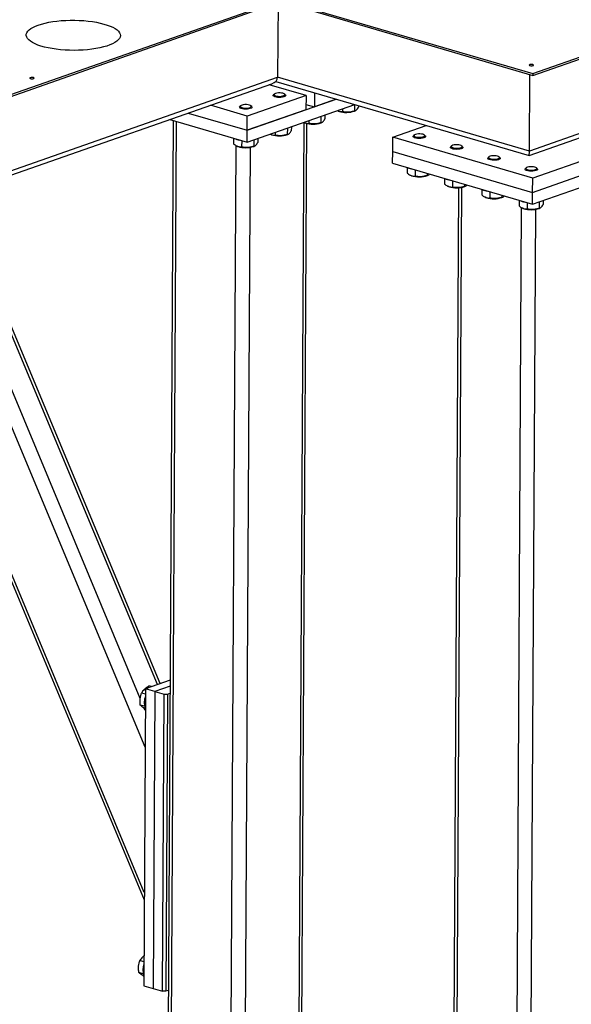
# Model space of a CAD drawing. Header units: millimetres. Extents: x 5 to 589, y 5 to 415.
# Tile 14 of 126: x 209 to 224, y 25 to 50. Entities that reach past the tile are written whole.
import ezdxf

# ---------------------------------------------------------------- set-up
doc = ezdxf.new("R2010")
doc.units = ezdxf.units.MM
doc.layers.add('TRAIT-FORT', color=4, linetype='Continuous', lineweight=25)

msp = doc.modelspace()

# ---------------------------------------------------------------- linework, layer by layer
at = {"layer": 'TRAIT-FORT', "color": 4, "linetype": 'Continuous', "lineweight": 25}
for p, q in [((222.548, 49.024), (268.726, 65.215)), ((222.548, 48.978), (268.725, 65.17)), ((222.454, 46.916), (267.194, 62.604)), ((267.345, 62.77), (222.463, 47.032)), ((191.259, 42.22), (219.311, 52.056)), ((216.074, 50.921), (222.548, 49.024)), ((191.259, 42.174), (216.074, 50.875)), ((215.999, 50.849), (215.989, 48.929)), ((216.074, 50.875), (222.548, 48.978)), ((191.174, 40.228), (215.989, 48.929)), ((222.463, 47.032), (215.989, 48.929)), ((222.463, 47.032), (222.474, 49)), ((222.548, 49.024), (222.548, 48.978)), ((191.165, 40.113), (215.838, 48.764)), ((216.719, 48.462), (215.77, 48.74)), ((215.94, 48.825), (222.453, 46.916)), ((215.206, 47.566), (217.497, 48.369)), ((216.719, 48.462), (215.209, 47.933)), ((215.874, 48.464), (215.874, 48.455)), ((215.905, 48.5), (215.884, 48.482)), ((216.188, 48.48), (216.166, 48.499)), ((216.197, 48.453), (216.197, 48.462)), ((216.719, 48.462), (216.717, 48.095)), ((216.935, 48.534), (216.933, 48.171)), ((217.497, 48.369), (216.933, 48.171)), ((215.209, 47.933), (214.26, 48.211)), ((215.011, 48.162), (215.011, 48.152)), ((215.042, 48.198), (215.021, 48.179)), ((215.205, 47.26), (217.971, 48.23)), ((215.324, 48.177), (215.303, 48.196)), ((215.334, 48.151), (215.334, 48.16)), ((216.718, 48.234), (216.933, 48.171)), ((217.654, 48.119), (217.653, 48.047)), ((217.965, 48.228), (217.964, 48.065)), ((218.068, 48.202), (218.068, 48.16)), ((213.689, 48.01), (215.206, 47.566)), ((216.717, 48.095), (215.206, 47.566)), ((215.206, 47.566), (215.209, 47.933)), ((217.102, 47.925), (217.101, 47.762)), ((217.205, 47.962), (217.205, 47.858)), ((217.533, 48.07), (217.545, 48.064)), ((217.56, 48.058), (217.545, 48.064)), ((217.968, 48.062), (217.989, 48.071)), ((213.306, 47.817), (213.172, 23.89)), ((213.214, 47.844), (215.205, 47.26)), ((213.258, 23.828), (213.392, 47.792)), ((216.239, 47.623), (216.238, 47.46)), ((216.342, 47.659), (216.341, 47.555)), ((216.538, 23.867), (216.671, 47.767)), ((216.604, 23.922), (216.737, 47.743)), ((216.67, 47.767), (216.682, 47.762)), ((216.697, 47.756), (216.682, 47.762)), ((216.791, 47.816), (216.79, 47.745)), ((217.104, 47.759), (217.126, 47.769)), ((218.949, 47.392), (219.806, 47.692)), ((214.857, 47.362), (214.857, 47.217)), ((215.205, 47.26), (215.206, 47.566)), ((215.479, 47.356), (215.478, 47.252)), ((215.807, 47.465), (215.819, 47.459)), ((215.834, 47.453), (215.819, 47.459)), ((215.927, 47.514), (215.927, 47.442)), ((216.241, 47.457), (216.263, 47.466)), ((218.947, 47.025), (218.949, 47.392)), ((222.546, 46.338), (218.949, 47.392)), ((219.471, 47.41), (219.471, 47.401)), ((219.502, 47.446), (219.481, 47.428)), ((219.784, 47.426), (219.763, 47.445)), ((219.794, 47.399), (219.794, 47.408)), ((225.782, 47.473), (222.546, 46.338)), ((214.792, 23.379), (214.925, 47.172)), ((214.944, 47.162), (214.956, 47.156)), ((214.97, 47.15), (214.956, 47.156)), ((215.065, 47.301), (215.064, 47.14)), ((215.157, 23.383), (215.289, 47.13)), ((215.376, 47.32), (215.375, 47.157)), ((215.378, 47.154), (215.399, 47.163)), ((220.43, 47.129), (220.43, 47.12)), ((220.461, 47.165), (220.44, 47.146)), ((220.743, 47.145), (220.722, 47.164)), ((220.753, 47.118), (220.753, 47.127)), ((222.544, 45.971), (225.78, 47.106)), ((218.945, 46.72), (218.947, 47.025)), ((218.947, 47.025), (222.544, 45.971)), ((221.389, 46.848), (221.389, 46.839)), ((221.42, 46.884), (221.399, 46.865)), ((221.702, 46.864), (221.681, 46.883)), ((221.712, 46.837), (221.712, 46.846)), ((218.945, 46.72), (222.542, 45.666)), ((219.317, 46.611), (219.316, 46.466)), ((222.379, 46.603), (222.358, 46.584)), ((222.542, 45.666), (225.779, 46.801)), ((222.662, 46.583), (222.64, 46.602)), ((219.403, 46.41), (219.416, 46.405)), ((219.43, 46.399), (219.416, 46.405)), ((219.525, 46.55), (219.524, 46.388)), ((219.835, 46.459), (219.835, 46.406)), ((219.838, 46.403), (219.859, 46.412)), ((222.348, 46.567), (222.348, 46.558)), ((222.544, 45.971), (222.546, 46.338)), ((222.671, 46.556), (222.671, 46.565)), ((220.276, 46.33), (220.275, 46.185)), ((220.363, 46.129), (220.375, 46.124)), ((220.389, 46.118), (220.375, 46.124)), ((220.484, 46.269), (220.483, 46.107)), ((220.642, 46.09), (220.509, 22.296)), ((220.595, 22.234), (220.728, 46.101)), ((220.794, 46.178), (220.794, 46.125)), ((220.797, 46.122), (220.818, 46.131)), ((212.899, 33.316), (207.653, 45.894)), ((212.971, 33.341), (207.724, 45.919)), ((221.235, 46.048), (221.235, 45.904)), ((221.322, 45.848), (221.334, 45.843)), ((221.348, 45.837), (221.334, 45.843)), ((221.443, 45.988), (221.442, 45.826)), ((221.753, 45.897), (221.753, 45.844)), ((221.756, 45.841), (221.777, 45.85)), ((222.542, 45.666), (222.544, 45.971)), ((212.581, 31.708), (206.79, 45.591)), ((212.457, 32.954), (207.135, 45.712)), ((222.129, 21.784), (222.262, 45.578)), ((222.194, 45.767), (222.194, 45.622)), ((222.402, 45.707), (222.401, 45.545)), ((222.713, 45.726), (222.712, 45.563)), ((222.816, 45.762), (222.815, 45.658)), ((222.281, 45.567), (222.293, 45.562)), ((222.308, 45.556), (222.293, 45.562)), ((222.494, 21.788), (222.627, 45.535)), ((222.715, 45.559), (222.737, 45.569)), ((205.34, 45.083), (212.559, 27.775)), ((212.56, 27.969), (205.411, 45.108)), ((213.225, 33.43), (212.59, 33.207)), ((212.59, 33.207), (212.547, 25.567)), ((212.829, 33.137), (212.59, 33.207)), ((212.743, 33.261), (212.682, 33.279)), ((213.225, 33.276), (212.829, 33.137)), ((212.589, 33.064), (212.487, 33.094)), ((212.829, 33.137), (212.787, 25.497)), ((212.829, 33.137), (213.069, 33.067)), ((213.026, 25.427), (213.069, 33.067)), ((213.069, 33.067), (213.16, 33.068)), ((213.16, 33.068), (213.117, 25.428)), ((213.16, 33.068), (213.224, 33.09)), ((212.57, 32.755), (212.459, 32.787)), ((212.586, 32.643), (212.559, 32.708)), ((212.55, 26.188), (212.448, 26.218)), ((212.532, 25.878), (212.42, 25.911)), ((212.547, 25.567), (212.787, 25.497)), ((212.787, 25.497), (213.026, 25.427)), ((213.117, 25.428), (213.026, 25.427)), ((213.181, 25.45), (213.117, 25.428))]:
    msp.add_line(p, q, dxfattribs=at)
at = {"layer": 'TRAIT-FORT', "color": 4, "linetype": 'Continuous', "lineweight": 25, "flags": 128}
for points in [[(209.837, 50.274), (209.919, 50.3), (210.009, 50.323), (210.106, 50.344), (210.208, 50.361), (210.316, 50.375), (210.427, 50.386), (210.542, 50.393), (210.658, 50.397), (210.775, 50.397), (210.891, 50.393), (211.006, 50.386), (211.119, 50.376), (211.228, 50.362), (211.332, 50.344), (211.431, 50.324), (211.523, 50.3), (211.608, 50.274), (211.685, 50.246), (211.753, 50.215), (211.812, 50.182), (211.86, 50.148), (211.898, 50.112), (211.925, 50.076), (211.941, 50.039), (211.946, 50.001), (211.939, 49.964), (211.921, 49.927), (211.893, 49.891), (211.853, 49.856), (211.803, 49.822), (211.743, 49.791), (211.673, 49.761), (211.595, 49.733), (211.509, 49.709), (211.415, 49.687), (211.316, 49.668), (211.211, 49.652), (211.101, 49.639), (210.988, 49.63), (210.873, 49.625), (210.756, 49.623), (210.639, 49.625), (210.523, 49.63), (210.409, 49.639), (210.298, 49.652), (210.192, 49.667), (210.09, 49.686), (209.994, 49.708), (209.905, 49.733), (209.824, 49.76), (209.752, 49.79), (209.689, 49.822), (209.635, 49.855), (209.592, 49.89), (209.559, 49.926), (209.538, 49.963), (209.527, 50.001), (209.528, 50.038), (209.541, 50.075), (209.564, 50.112), (209.598, 50.147), (209.643, 50.182), (209.698, 50.214), (209.763, 50.245), (209.837, 50.274)], [(222.472, 49.255), (222.461, 49.249), (222.458, 49.242), (222.463, 49.235), (222.476, 49.23), (222.494, 49.226), (222.515, 49.225), (222.536, 49.227), (222.553, 49.231), (222.564, 49.237), (222.567, 49.243), (222.562, 49.25), (222.549, 49.256), (222.531, 49.259), (222.509, 49.26), (222.489, 49.259), (222.472, 49.255)], [(209.632, 48.92), (209.621, 48.914), (209.618, 48.907), (209.623, 48.901), (209.636, 48.895), (209.654, 48.892), (209.676, 48.89), (209.696, 48.892), (209.713, 48.896), (209.724, 48.902), (209.727, 48.909), (209.722, 48.915), (209.709, 48.921), (209.691, 48.924), (209.67, 48.926), (209.649, 48.924), (209.632, 48.92)], [(215.914, 48.43), (215.89, 48.442), (215.877, 48.455), (215.875, 48.469), (215.884, 48.482)], [(215.931, 48.456), (215.962, 48.447), (216, 48.442), (216.042, 48.44), (216.082, 48.443), (216.119, 48.449), (216.148, 48.458), (216.167, 48.469), (216.174, 48.482), (216.17, 48.496), (216.153, 48.508), (216.126, 48.518), (216.091, 48.525), (216.051, 48.529), (216.01, 48.528), (215.971, 48.524), (215.937, 48.516), (215.913, 48.506), (215.899, 48.493), (215.898, 48.48), (215.909, 48.467), (215.931, 48.456)], [(216.188, 48.48), (216.19, 48.478), (216.197, 48.464), (216.192, 48.45), (216.176, 48.437), (216.149, 48.426), (216.114, 48.418), (216.073, 48.413), (216.03, 48.412), (215.986, 48.414), (215.947, 48.421), (215.914, 48.43)], [(215.051, 48.127), (215.027, 48.139), (215.014, 48.153), (215.012, 48.167), (215.021, 48.179)], [(215.068, 48.153), (215.099, 48.145), (215.137, 48.139), (215.178, 48.138), (215.219, 48.14), (215.255, 48.146), (215.285, 48.155), (215.304, 48.167), (215.311, 48.18), (215.307, 48.193), (215.29, 48.205), (215.263, 48.215), (215.228, 48.222), (215.188, 48.226), (215.146, 48.226), (215.107, 48.222), (215.074, 48.214), (215.05, 48.203), (215.036, 48.191), (215.035, 48.178), (215.046, 48.165), (215.068, 48.153)], [(215.324, 48.177), (215.326, 48.175), (215.334, 48.161), (215.329, 48.147), (215.313, 48.134), (215.286, 48.123), (215.251, 48.115), (215.21, 48.11), (215.167, 48.109), (215.123, 48.112), (215.084, 48.118), (215.051, 48.127)], [(219.51, 47.376), (219.487, 47.388), (219.473, 47.401), (219.472, 47.415), (219.481, 47.428)], [(219.528, 47.402), (219.559, 47.393), (219.597, 47.388), (219.638, 47.386), (219.679, 47.389), (219.715, 47.395), (219.744, 47.404), (219.764, 47.415), (219.771, 47.428), (219.766, 47.442), (219.75, 47.454), (219.723, 47.464), (219.687, 47.471), (219.648, 47.475), (219.606, 47.474), (219.567, 47.47), (219.534, 47.462), (219.51, 47.452), (219.496, 47.439), (219.495, 47.426), (219.506, 47.413), (219.528, 47.402)], [(219.784, 47.426), (219.786, 47.424), (219.794, 47.41), (219.789, 47.396), (219.773, 47.383), (219.746, 47.372), (219.711, 47.364), (219.67, 47.359), (219.626, 47.358), (219.583, 47.36), (219.544, 47.367), (219.51, 47.376)], [(220.47, 47.095), (220.446, 47.107), (220.432, 47.12), (220.431, 47.134), (220.44, 47.146)], [(220.487, 47.121), (220.518, 47.112), (220.556, 47.107), (220.597, 47.105), (220.638, 47.107), (220.674, 47.113), (220.703, 47.123), (220.723, 47.134), (220.73, 47.147), (220.725, 47.161), (220.709, 47.173), (220.682, 47.183), (220.647, 47.19), (220.607, 47.194), (220.565, 47.193), (220.526, 47.189), (220.493, 47.181), (220.469, 47.171), (220.455, 47.158), (220.454, 47.145), (220.465, 47.132), (220.487, 47.121)], [(220.743, 47.145), (220.745, 47.143), (220.753, 47.129), (220.748, 47.115), (220.732, 47.102), (220.705, 47.091), (220.67, 47.083), (220.629, 47.078), (220.586, 47.077), (220.542, 47.079), (220.503, 47.085), (220.47, 47.095)], [(221.429, 46.814), (221.405, 46.826), (221.392, 46.839), (221.39, 46.853), (221.399, 46.865)], [(221.446, 46.84), (221.477, 46.831), (221.515, 46.826), (221.556, 46.824), (221.597, 46.826), (221.633, 46.832), (221.663, 46.842), (221.682, 46.853), (221.689, 46.866), (221.685, 46.879), (221.668, 46.892), (221.641, 46.902), (221.606, 46.909), (221.566, 46.913), (221.524, 46.912), (221.485, 46.908), (221.452, 46.9), (221.428, 46.89), (221.414, 46.877), (221.413, 46.864), (221.424, 46.851), (221.446, 46.84)], [(221.702, 46.864), (221.704, 46.862), (221.712, 46.848), (221.707, 46.834), (221.691, 46.821), (221.664, 46.81), (221.629, 46.802), (221.588, 46.797), (221.545, 46.795), (221.501, 46.798), (221.462, 46.804), (221.429, 46.814)], [(222.405, 46.559), (222.436, 46.55), (222.474, 46.545), (222.516, 46.543), (222.556, 46.545), (222.593, 46.551), (222.622, 46.561), (222.641, 46.572), (222.648, 46.585), (222.644, 46.598), (222.627, 46.611), (222.6, 46.621), (222.565, 46.628), (222.525, 46.631), (222.484, 46.631), (222.445, 46.627), (222.411, 46.619), (222.387, 46.609), (222.373, 46.596), (222.372, 46.583), (222.383, 46.57), (222.405, 46.559)], [(222.388, 46.533), (222.364, 46.545), (222.351, 46.558), (222.349, 46.572), (222.358, 46.584)], [(222.662, 46.583), (222.664, 46.581), (222.671, 46.567), (222.666, 46.553), (222.65, 46.54), (222.623, 46.529), (222.588, 46.521), (222.547, 46.516), (222.504, 46.514), (222.46, 46.517), (222.421, 46.523), (222.388, 46.533)]]:
    msp.add_lwpolyline(points, dxfattribs=at)
at = {"layer": 'TRAIT-FORT', "color": 4, "linetype": 'Continuous', "lineweight": 25}
for centre, radius, start, end in [((217.758, 48.669), 0.642, 252.0003, 289.0274), ((216.895, 48.366), 0.642, 252.0003, 289.0274), ((215.084, 47.829), 0.517, 245.4189, 261.9135), ((216.032, 48.064), 0.642, 252.0003, 289.0274), ((215.169, 47.761), 0.642, 252.0003, 289.0274), ((219.543, 47.077), 0.517, 245.4189, 261.9135), ((219.629, 47.01), 0.642, 252.0003, 289.0274), ((220.503, 46.796), 0.517, 245.4189, 261.9135), ((220.588, 46.729), 0.642, 252.0003, 289.0274), ((221.462, 46.515), 0.517, 245.4189, 261.9135), ((221.547, 46.448), 0.642, 252.0003, 289.0274), ((222.421, 46.234), 0.517, 245.4189, 261.9135), ((222.506, 46.167), 0.642, 252.0003, 289.0274), ((213.024, 32.854), 0.463, 160.2026, 199.1562), ((212.986, 25.978), 0.463, 160.2026, 199.1562)]:
    msp.add_arc(centre, radius, start, end, dxfattribs=at)
for centre, major_axis, ratio, start_param, end_param in [((215.715, 48.926), (0.273, 0.007), 0.670533, 5.15961, 6.261939), ((215.715, 48.926), (0.273, 0.007), 0.670533, 5.15961, 6.261939), ((222.448, 47.12), (-0.005, 0.203), 0.066071, 3.120347, 4.265168), ((222.448, 47.12), (-0.005, 0.203), 0.066071, 3.120347, 4.265168)]:
    msp.add_ellipse(centre, major_axis=major_axis, ratio=ratio, start_param=start_param, end_param=end_param, dxfattribs=at)
for points, knots in [([(217.964, 48.065), (217.973, 48.067), (217.991, 48.07), (218.018, 48.09), (218.044, 48.121), (218.06, 48.147), (218.068, 48.16)], [0, 0, 0, 0, 0.264605, 0.534948, 0.765343, 1, 1, 1, 1]), ([(217.101, 47.762), (217.11, 47.764), (217.128, 47.767), (217.155, 47.787), (217.181, 47.818), (217.197, 47.844), (217.205, 47.858)], [0, 0, 0, 0, 0.264605, 0.534948, 0.765343, 1, 1, 1, 1]), ([(217.525, 48.074), (217.525, 48.074), (217.543, 48.062), (217.579, 48.053), (217.622, 48.047), (217.646, 48.047), (217.653, 48.047)], [0, 0, 0, 0, 0.004313, 0.412817, 0.832358, 1, 1, 1, 1]), ([(217.964, 48.065), (217.937, 48.057), (217.883, 48.04), (217.802, 48.031), (217.724, 48.034), (217.677, 48.043), (217.653, 48.047)], [0, 0, 0, 0, 0.264605, 0.534948, 0.765343, 1, 1, 1, 1]), ([(216.662, 47.771), (216.662, 47.771), (216.679, 47.76), (216.716, 47.751), (216.759, 47.744), (216.783, 47.745), (216.79, 47.745)], [0, 0, 0, 0, 0.004313, 0.412817, 0.832358, 1, 1, 1, 1]), ([(217.101, 47.762), (217.074, 47.754), (217.019, 47.738), (216.939, 47.728), (216.861, 47.731), (216.814, 47.74), (216.79, 47.745)], [0, 0, 0, 0, 0.264605, 0.534948, 0.765343, 1, 1, 1, 1]), ([(215.799, 47.468), (215.799, 47.468), (215.816, 47.457), (215.853, 47.448), (215.895, 47.441), (215.92, 47.442), (215.927, 47.442)], [0, 0, 0, 0, 0.004313, 0.412817, 0.832358, 1, 1, 1, 1]), ([(216.238, 47.46), (216.211, 47.452), (216.156, 47.435), (216.075, 47.425), (215.998, 47.428), (215.951, 47.437), (215.927, 47.442)], [0, 0, 0, 0, 0.264605, 0.534948, 0.765343, 1, 1, 1, 1]), ([(216.238, 47.46), (216.247, 47.461), (216.265, 47.465), (216.292, 47.484), (216.318, 47.515), (216.333, 47.542), (216.341, 47.555)], [0, 0, 0, 0, 0.264605, 0.534948, 0.765343, 1, 1, 1, 1]), ([(214.857, 47.217), (214.883, 47.198), (214.926, 47.166), (214.99, 47.144), (215.032, 47.139), (215.057, 47.139), (215.064, 47.14)], [0, 0, 0, 0, 0.385549, 0.637642, 0.896546, 1, 1, 1, 1]), ([(215.375, 47.157), (215.348, 47.149), (215.293, 47.132), (215.212, 47.123), (215.135, 47.126), (215.088, 47.135), (215.064, 47.14)], [0, 0, 0, 0, 0.264605, 0.534948, 0.765343, 1, 1, 1, 1]), ([(215.375, 47.157), (215.384, 47.159), (215.402, 47.162), (215.429, 47.182), (215.454, 47.213), (215.47, 47.239), (215.478, 47.252)], [0, 0, 0, 0, 0.264605, 0.534948, 0.765343, 1, 1, 1, 1]), ([(219.316, 46.466), (219.343, 46.447), (219.386, 46.415), (219.449, 46.393), (219.492, 46.387), (219.517, 46.388), (219.524, 46.388)], [0, 0, 0, 0, 0.385549, 0.637642, 0.896546, 1, 1, 1, 1]), ([(219.835, 46.406), (219.808, 46.398), (219.753, 46.381), (219.672, 46.371), (219.595, 46.374), (219.548, 46.383), (219.524, 46.388)], [0, 0, 0, 0, 0.2646049, 0.5349477, 0.7653431, 1, 1, 1, 1]), ([(219.835, 46.406), (219.844, 46.408), (219.862, 46.411), (219.882, 46.424), (219.894, 46.438), (219.896, 46.441)], [0, 0, 0, 0, 0.446251, 0.902179, 1, 1, 1, 1]), ([(220.275, 46.185), (220.302, 46.165), (220.345, 46.134), (220.409, 46.112), (220.451, 46.106), (220.476, 46.107), (220.483, 46.107)], [0, 0, 0, 0, 0.385549, 0.637642, 0.896546, 1, 1, 1, 1]), ([(220.794, 46.125), (220.767, 46.116), (220.712, 46.1), (220.631, 46.09), (220.554, 46.093), (220.507, 46.102), (220.483, 46.107)], [0, 0, 0, 0, 0.264605, 0.534948, 0.765343, 1, 1, 1, 1]), ([(220.794, 46.125), (220.803, 46.126), (220.821, 46.13), (220.842, 46.143), (220.853, 46.157), (220.855, 46.16)], [0, 0, 0, 0, 0.446251, 0.902179, 1, 1, 1, 1]), ([(221.235, 45.904), (221.261, 45.884), (221.304, 45.853), (221.368, 45.83), (221.41, 45.825), (221.435, 45.826), (221.442, 45.826)], [0, 0, 0, 0, 0.385549, 0.637642, 0.896546, 1, 1, 1, 1]), ([(221.753, 45.844), (221.726, 45.835), (221.671, 45.819), (221.59, 45.809), (221.513, 45.812), (221.466, 45.821), (221.442, 45.826)], [0, 0, 0, 0, 0.264605, 0.534948, 0.765343, 1, 1, 1, 1]), ([(221.753, 45.844), (221.762, 45.845), (221.78, 45.849), (221.801, 45.862), (221.812, 45.876), (221.814, 45.879)], [0, 0, 0, 0, 0.446251, 0.902179, 1, 1, 1, 1]), ([(222.194, 45.622), (222.22, 45.603), (222.264, 45.572), (222.327, 45.549), (222.369, 45.544), (222.394, 45.545), (222.401, 45.545)], [0, 0, 0, 0, 0.385549, 0.637642, 0.896546, 1, 1, 1, 1]), ([(222.712, 45.563), (222.721, 45.564), (222.739, 45.567), (222.766, 45.587), (222.792, 45.618), (222.807, 45.644), (222.815, 45.658)], [0, 0, 0, 0, 0.264605, 0.534948, 0.765343, 1, 1, 1, 1]), ([(222.712, 45.563), (222.685, 45.554), (222.63, 45.538), (222.549, 45.528), (222.472, 45.531), (222.425, 45.54), (222.401, 45.545)], [0, 0, 0, 0, 0.264605, 0.534948, 0.765343, 1, 1, 1, 1]), ([(212.682, 33.279), (212.66, 33.265), (212.615, 33.235), (212.56, 33.188), (212.517, 33.141), (212.497, 33.11), (212.487, 33.094)], [0, 0, 0, 0, 0.264605, 0.534948, 0.765343, 1, 1, 1, 1]), ([(212.459, 32.787), (212.455, 32.828), (212.449, 32.896), (212.459, 32.99), (212.473, 33.05), (212.484, 33.084), (212.487, 33.094)], [0, 0, 0, 0, 0.385549, 0.637642, 0.896546, 1, 1, 1, 1]), ([(212.587, 32.69), (212.581, 32.694), (212.555, 32.71), (212.52, 32.735), (212.483, 32.763), (212.467, 32.779), (212.459, 32.787)], [0, 0, 0, 0, 0.099008, 0.430227, 0.712503, 1, 1, 1, 1]), ([(212.551, 26.335), (212.541, 26.326), (212.514, 26.304), (212.479, 26.264), (212.459, 26.233), (212.448, 26.218)], [0, 0, 0, 0, 0.231971, 0.612467, 1, 1, 1, 1]), ([(212.42, 25.911), (212.417, 25.952), (212.41, 26.02), (212.42, 26.114), (212.434, 26.174), (212.445, 26.208), (212.448, 26.218)], [0, 0, 0, 0, 0.385549, 0.637642, 0.896546, 1, 1, 1, 1]), ([(212.548, 25.814), (212.542, 25.818), (212.516, 25.834), (212.481, 25.859), (212.445, 25.887), (212.429, 25.903), (212.42, 25.911)], [0, 0, 0, 0, 0.099008, 0.430227, 0.712503, 1, 1, 1, 1])]:
    msp.add_open_spline(points, degree=3, knots=knots, dxfattribs=at)

doc.saveas('drawing.dxf')
